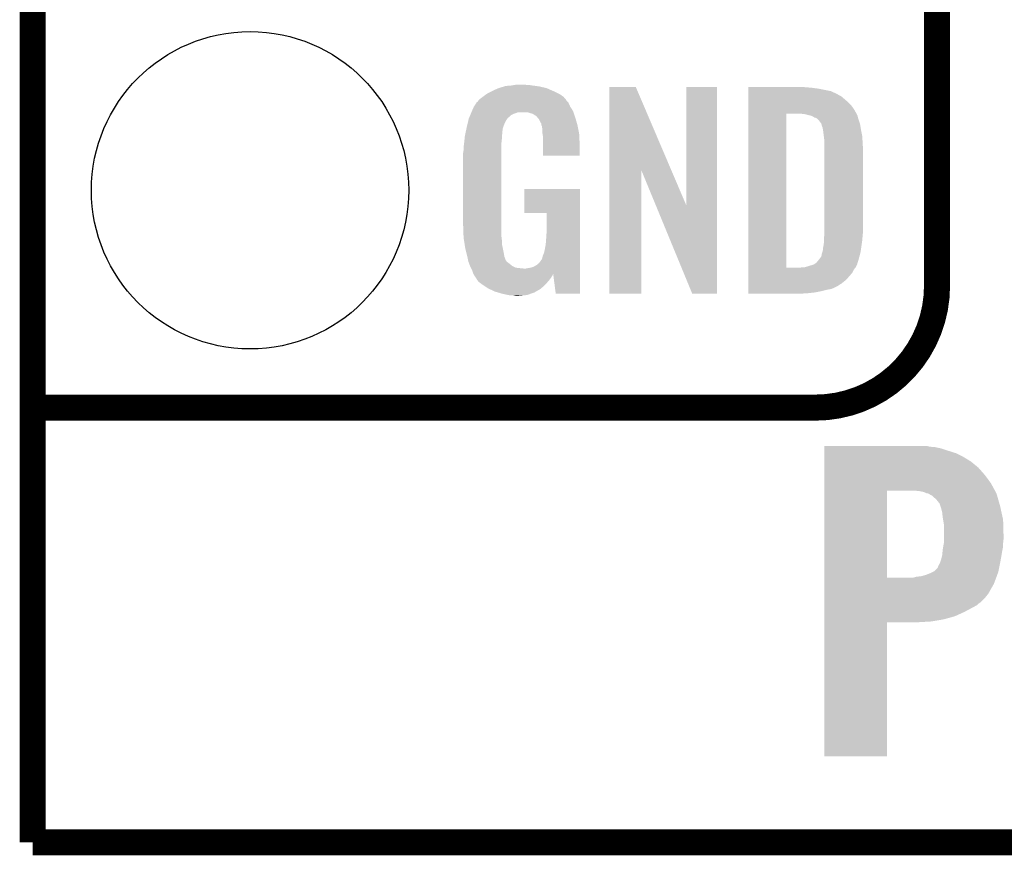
# Model space of a CAD drawing. Extents: x -1.3 to 24.2, y -3.9 to 39.2.
# Tile 1 of 34: x -1.3 to 4.4, y -3.9 to 1. Entities that reach past the tile are written whole.
import ezdxf

# ---------------------------------------------------------------- set-up
doc = ezdxf.new("R2010")
doc.units = 0
doc.layers.get('0').update_dxf_attribs({"linetype": 'CONTINUOUS'})
for name, color, linetype in [('PRESSURE_24_CLICK_V100_GKO', 5, 'CONTINUOUS'), ('PRESSURE_24_CLICK_V100_GTO', 14, 'CONTINUOUS'), ('PRESSURE_24_CLICK_V100_GTS', 12, 'CONTINUOUS')]:
    doc.layers.add(name, color=color, linetype=linetype)

# ---------------------------------------------------------------- blocks, each defined once
blk = doc.blocks.new('ROUND_23')
blk.add_circle((0, 0), 0.9271)

msp = doc.modelspace()

# ---------------------------------------------------------------- linework, layer by layer
at = {"layer": 'PRESSURE_24_CLICK_V100_GKO', "const_width": 0.1524}
for points in [[(-1.27, -3.81), (-1.27, 36.83)], [(-1.27, -3.81), (21.59, -3.81)]]:
    msp.add_lwpolyline(points, dxfattribs=at)
at = {"layer": 'PRESSURE_24_CLICK_V100_GTO', "const_width": 0.1524}
for points in [[(4.0132, -0.5588), (4.0132, 18.3388)], [(-1.27, -1.27), (-0.26924, -1.27)], [(-1.27, -1.27), (3.302, -1.27)]]:
    msp.add_lwpolyline(points, dxfattribs=at)
msp.add_lwpolyline([(3.302, -1.27, 0.4142136), (4.0132, -0.5588)], format="xyb", dxfattribs=at)
at = {"layer": 'PRESSURE_24_CLICK_V100_GTO'}
for points in [[(1.386842, 0.56642), (1.41224, 0.57912), (1.798316, 0.56642), (1.77292, 0.57912)], [(1.41224, 0.57912), (1.4224, 0.5842), (1.77292, 0.57912), (1.761308, 0.5842)], [(1.4224, 0.5842), (1.44526, 0.59436), (1.761308, 0.5842), (1.738084, 0.59436)], [(1.44526, 0.59436), (1.452874, 0.596898), (1.738084, 0.59436), (1.732282, 0.596898)], [(1.452874, 0.596898), (1.46812, 0.60198), (1.732282, 0.596898), (1.710686, 0.60198)], [(1.46812, 0.60198), (1.485054, 0.60706), (1.710686, 0.60198), (1.689098, 0.60706)], [(1.485054, 0.60706), (1.493522, 0.6096), (1.689098, 0.60706), (1.67005, 0.6096)], [(1.493522, 0.6096), (1.524, 0.61214), (1.67005, 0.6096), (1.651, 0.61214)], [(1.524, 0.61214), (1.53924, 0.61468), (1.651, 0.61214), (1.635762, 0.61468)], [(1.53924, 0.61468), (1.554482, 0.61722), (1.617982, 0.61468), (1.607822, 0.61722)], [(2.098054, 0.116708), (2.098064, 0.604502), (2.461056, 0.116708), (2.252984, 0.604502)], [(2.098064, 0.604502), (2.098066, 0.60452), (2.252984, 0.604502), (2.098066, 0.60452)], [(2.54762, -0.086232), (2.547644, 0.604494), (2.727944, -0.086232), (2.72796, 0.604494)], [(2.547644, 0.604494), (2.547646, 0.60452), (2.72796, 0.604494), (2.547646, 0.60452)], [(2.910864, 0.60198), (2.910866, 0.60452), (3.24612, 0.60198), (3.22072, 0.60452)], [(2.910864, 0.59944), (2.910864, 0.60198), (3.27914, 0.59944), (3.24612, 0.60198)], [(2.910864, 0.59436), (2.910864, 0.59944), (3.317238, 0.59436), (3.27914, 0.59944)], [(2.910864, 0.579118), (2.910864, 0.59436), (3.393442, 0.579118), (3.317238, 0.59436)], [(2.910864, 0.56388), (2.910864, 0.579118), (3.42646, 0.56388), (3.393442, 0.579118)], [(1.32842, 0.51563), (1.332992, 0.523244), (1.856732, 0.51563), (1.849122, 0.523244)], [(1.332992, 0.523244), (1.33604, 0.528316), (1.849122, 0.523244), (1.846582, 0.528316)], [(1.33604, 0.528316), (1.336044, 0.528322), (1.846582, 0.528316), (1.846578, 0.528322)], [(1.336044, 0.528322), (1.3589, 0.5461), (1.846578, 0.528322), (1.831342, 0.5461)], [(1.3589, 0.5461), (1.37636, 0.558798), (1.831342, 0.5461), (1.813556, 0.558798)], [(1.37636, 0.558798), (1.386842, 0.56642), (1.813556, 0.558798), (1.798316, 0.56642)], [(2.910864, 0.561338), (2.910864, 0.56388), (3.431542, 0.561338), (3.42646, 0.56388)], [(2.910864, 0.55626), (2.910864, 0.561338), (3.439162, 0.55626), (3.431542, 0.561338)], [(2.910864, 0.54864), (2.910864, 0.55626), (3.454396, 0.54864), (3.439162, 0.55626)], [(2.910864, 0.5334), (2.910864, 0.54864), (3.47218, 0.5334), (3.454396, 0.54864)], [(2.910864, 0.515622), (2.910864, 0.5334), (3.4925, 0.515622), (3.47218, 0.5334)], [(1.292592, 0.45466), (1.295802, 0.462284), (1.889762, 0.45466), (1.88722, 0.462284)], [(1.295802, 0.462284), (1.29794, 0.46736), (1.88722, 0.462284), (1.88399, 0.46736)], [(1.29794, 0.46736), (1.3081, 0.49022), (1.88399, 0.46736), (1.869442, 0.49022)], [(1.3081, 0.49022), (1.308102, 0.490222), (1.869442, 0.49022), (1.869442, 0.490222)], [(1.308102, 0.490222), (1.323336, 0.513076), (1.869442, 0.490222), (1.859282, 0.513076)], [(1.323336, 0.513076), (1.32334, 0.51308), (1.859282, 0.513076), (1.85928, 0.51308)], [(1.32334, 0.51308), (1.323366, 0.51562), (1.85928, 0.51308), (1.856742, 0.51562)], [(1.323366, 0.51562), (1.32842, 0.51563), (1.856742, 0.51562), (1.856732, 0.51563)], [(2.910862, 0.4953), (2.910864, 0.515622), (3.51282, 0.4953), (3.4925, 0.515622)], [(2.910862, 0.4699), (2.910862, 0.4953), (3.5306, 0.4699), (3.51282, 0.4953)], [(2.910862, 0.44704), (2.910862, 0.4699), (3.54307, 0.44704), (3.5306, 0.4699)], [(1.270362, 0.388618), (1.2752, 0.408938), (1.4859, 0.388618), (1.49606, 0.408938)], [(1.2752, 0.408938), (1.277622, 0.419102), (1.49606, 0.408938), (1.502838, 0.419102)], [(1.277622, 0.419102), (1.279758, 0.424176), (1.502838, 0.419102), (1.506224, 0.424176)], [(1.279758, 0.424176), (1.280828, 0.426718), (1.506224, 0.424176), (1.511296, 0.426718)], [(1.280828, 0.426718), (1.285106, 0.436878), (1.511296, 0.426718), (1.521458, 0.436878)], [(1.285106, 0.436878), (1.288314, 0.4445), (1.521458, 0.436878), (1.534158, 0.4445)], [(1.288314, 0.4445), (1.292592, 0.454658), (1.534158, 0.4445), (1.562098, 0.454658)], [(1.292592, 0.454658), (1.292592, 0.45466), (1.562098, 0.454658), (1.625596, 0.45466)], [(1.640842, 0.44958), (1.625596, 0.45466), (1.891456, 0.44958), (1.889762, 0.45466)], [(1.651002, 0.447042), (1.640842, 0.44958), (1.892302, 0.447042), (1.891456, 0.44958)], [(1.666238, 0.436882), (1.651002, 0.447042), (1.895688, 0.436882), (1.892302, 0.447042)], [(1.671316, 0.434342), (1.666238, 0.436882), (1.896534, 0.434342), (1.895688, 0.436882)], [(1.680026, 0.42418), (1.671316, 0.434342), (1.89992, 0.42418), (1.896534, 0.434342)], [(1.68656, 0.416556), (1.680026, 0.42418), (1.902164, 0.416556), (1.89992, 0.42418)], [(1.69672, 0.396242), (1.68656, 0.416556), (1.908138, 0.396242), (1.902164, 0.416556)], [(2.910842, -0.452098), (2.910862, 0.44704), (3.13182, -0.452098), (3.131842, 0.44704)], [(3.243582, 0.4445), (3.223258, 0.44704), (3.544456, 0.4445), (3.54307, 0.44704)], [(3.25247, 0.44196), (3.243582, 0.4445), (3.54584, 0.44196), (3.544456, 0.4445)], [(3.261358, 0.43942), (3.25247, 0.44196), (3.547112, 0.43942), (3.54584, 0.44196)], [(3.274062, 0.436878), (3.261358, 0.43942), (3.548382, 0.436878), (3.547112, 0.43942)], [(3.286762, 0.431798), (3.274062, 0.436878), (3.549652, 0.431798), (3.548382, 0.436878)], [(3.294382, 0.42672), (3.286762, 0.431798), (3.55092, 0.42672), (3.549652, 0.431798)], [(3.299464, 0.42418), (3.294382, 0.42672), (3.551646, 0.42418), (3.55092, 0.42672)], [(3.302004, 0.424178), (3.299464, 0.42418), (3.551648, 0.424178), (3.551646, 0.42418)], [(3.31216, 0.419098), (3.302004, 0.424178), (3.553098, 0.419098), (3.551648, 0.424178)], [(3.322318, 0.40894), (3.31216, 0.419098), (3.556, 0.40894), (3.553098, 0.419098)], [(3.32232, 0.408938), (3.322318, 0.40894), (3.556002, 0.408938), (3.556, 0.40894)], [(3.337562, 0.388618), (3.32232, 0.408938), (3.562774, 0.388618), (3.556002, 0.408938)], [(1.260106, 0.342898), (1.262244, 0.353058), (1.4732, 0.342898), (1.47574, 0.353058)], [(1.262244, 0.353058), (1.263848, 0.360676), (1.47574, 0.353058), (1.47574, 0.360676)], [(1.263848, 0.360676), (1.26492, 0.36576), (1.47574, 0.360676), (1.477588, 0.36576)], [(1.26492, 0.36576), (1.270362, 0.388618), (1.477588, 0.36576), (1.4859, 0.388618)], [(1.701796, 0.388626), (1.69672, 0.396242), (1.910378, 0.388626), (1.908138, 0.396242)], [(1.7018, 0.381004), (1.701796, 0.388626), (1.91262, 0.381004), (1.910378, 0.388626)], [(1.701802, 0.381002), (1.7018, 0.381004), (1.91262, 0.381002), (1.91262, 0.381004)], [(1.704338, 0.375924), (1.701802, 0.381002), (1.913588, 0.375924), (1.91262, 0.381002)], [(1.70434, 0.373382), (1.704338, 0.375924), (1.914072, 0.373382), (1.913588, 0.375924)], [(1.70688, 0.360682), (1.70434, 0.373382), (1.916492, 0.360682), (1.914072, 0.373382)], [(1.70688, 0.340362), (1.70688, 0.360682), (1.920362, 0.340362), (1.916492, 0.360682)], [(3.338198, 0.38608), (3.337562, 0.388618), (3.56362, 0.38608), (3.562774, 0.388618)], [(3.3401, 0.378462), (3.338198, 0.38608), (3.56489, 0.378462), (3.56362, 0.38608)], [(3.34264, 0.37084), (3.3401, 0.378462), (3.56616, 0.37084), (3.56489, 0.378462)], [(3.34518, 0.365756), (3.34264, 0.37084), (3.567008, 0.365756), (3.56616, 0.37084)], [(3.34518, 0.363218), (3.34518, 0.365756), (3.567432, 0.363218), (3.567008, 0.365756)], [(3.34645, 0.3556), (3.34518, 0.363218), (3.5687, 0.3556), (3.567432, 0.363218)], [(3.34772, 0.34798), (3.34645, 0.3556), (3.570224, 0.34798), (3.5687, 0.3556)], [(3.35153, 0.3175), (3.34772, 0.34798), (3.57632, 0.3175), (3.570224, 0.34798)], [(1.250214, 0.274318), (1.25262, 0.29718), (1.46812, 0.274318), (1.47066, 0.29718)], [(1.25262, 0.29718), (1.254492, 0.314958), (1.47066, 0.29718), (1.47066, 0.314958)], [(1.254492, 0.314958), (1.25476, 0.3175), (1.47066, 0.314958), (1.471082, 0.3175)], [(1.25476, 0.3175), (1.257432, 0.330198), (1.471082, 0.3175), (1.4732, 0.330198)], [(1.257432, 0.330198), (1.260106, 0.342898), (1.4732, 0.330198), (1.4732, 0.342898)], [(1.708836, 0.327658), (1.70688, 0.340362), (1.92278, 0.327658), (1.920362, 0.340362)], [(1.71196, 0.307342), (1.708836, 0.327658), (1.923628, 0.307342), (1.92278, 0.327658)], [(1.71196, 0.2667), (1.71196, 0.307342), (1.92532, 0.2667), (1.923628, 0.307342)], [(3.35534, 0.287018), (3.35153, 0.3175), (3.578114, 0.287018), (3.57632, 0.3175)], [(1.2446, 0.218442), (1.24714, 0.233682), (1.46812, 0.218442), (1.46812, 0.233682)], [(1.24714, 0.25146), (1.24968, 0.26924), (1.46812, 0.25146), (1.46812, 0.26924)], [(1.24714, 0.233682), (1.24714, 0.25146), (1.46812, 0.233682), (1.46812, 0.25146)], [(1.24968, 0.26924), (1.250214, 0.274318), (1.46812, 0.26924), (1.46812, 0.274318)], [(1.71196, 0.203226), (1.71196, 0.2667), (1.925294, 0.203226), (1.92532, 0.2667)], [(3.35534, 0.27432), (3.35534, 0.287018), (3.57886, 0.27432), (3.578114, 0.287018)], [(3.35534, 0.228602), (3.35534, 0.27432), (3.5814, 0.228602), (3.57886, 0.27432)], [(1.2446, -0.20574), (1.2446, 0.218442), (1.46812, -0.20574), (1.46812, 0.218442)], [(1.925294, 0.2032), (1.71196, 0.203226), (1.925294, 0.2032), (1.925294, 0.203226)], [(3.35534, -0.23622), (3.35534, 0.228602), (3.5814, -0.23622), (3.5814, 0.228602)], [(2.09804, -0.604494), (2.098054, 0.116708), (2.285974, -0.604494), (2.286, 0.116708)], [(2.369622, -0.086232), (2.286, 0.116708), (2.54762, -0.086232), (2.461056, 0.116708)], [(1.60274, -0.132054), (1.602764, 0.007594), (1.927854, -0.132054), (1.92786, 0.007594)], [(1.602764, 0.007594), (1.602766, 0.00762), (1.92786, 0.007594), (1.602766, 0.00762)], [(2.583176, -0.604502), (2.369622, -0.086232), (2.727934, -0.604502), (2.727944, -0.086232)], [(1.732254, -0.13208), (1.60274, -0.132054), (1.927854, -0.13208), (1.927854, -0.132054)], [(1.73228, -0.243842), (1.732254, -0.13208), (1.927848, -0.243842), (1.927854, -0.13208)], [(1.246868, -0.26924), (1.2446, -0.20574), (1.46812, -0.26924), (1.46812, -0.20574)], [(1.24714, -0.276858), (1.246868, -0.26924), (1.469074, -0.276858), (1.46812, -0.26924)], [(1.249174, -0.289562), (1.24714, -0.276858), (1.47066, -0.289562), (1.469074, -0.276858)], [(1.7272, -0.31496), (1.72974, -0.28194), (1.927846, -0.31496), (1.927846, -0.28194)], [(1.72974, -0.28194), (1.73228, -0.243842), (1.927846, -0.28194), (1.927848, -0.243842)], [(3.3528, -0.279398), (3.354416, -0.26162), (3.577378, -0.279398), (3.57886, -0.26162)], [(3.3528, -0.2921), (3.3528, -0.279398), (3.57632, -0.2921), (3.577378, -0.279398)], [(3.354416, -0.26162), (3.35534, -0.25146), (3.57886, -0.26162), (3.579876, -0.25146)], [(3.35534, -0.25146), (3.35534, -0.23622), (3.579876, -0.25146), (3.5814, -0.23622)], [(1.252832, -0.312422), (1.249174, -0.289562), (1.47066, -0.312422), (1.47066, -0.289562)], [(1.256488, -0.33528), (1.252832, -0.312422), (1.47574, -0.33528), (1.47066, -0.312422)], [(1.2573, -0.34036), (1.256488, -0.33528), (1.476756, -0.34036), (1.47574, -0.33528)], [(1.26238, -0.36068), (1.2573, -0.34036), (1.48082, -0.36068), (1.476756, -0.34036)], [(1.71704, -0.365758), (1.72212, -0.3429), (1.927844, -0.365758), (1.927844, -0.3429)], [(1.72212, -0.3429), (1.7272, -0.31496), (1.927844, -0.3429), (1.927846, -0.31496)], [(3.347718, -0.345442), (3.34772, -0.335282), (3.568698, -0.345442), (3.57015, -0.335282)], [(3.34772, -0.335282), (3.35026, -0.322578), (3.57015, -0.335282), (3.571966, -0.322578)], [(3.35026, -0.322578), (3.3528, -0.30226), (3.571966, -0.322578), (3.574868, -0.30226)], [(3.3528, -0.30226), (3.3528, -0.2921), (3.574868, -0.30226), (3.57632, -0.2921)], [(1.269366, -0.388622), (1.26238, -0.36068), (1.485902, -0.388622), (1.48082, -0.36068)], [(1.27, -0.39116), (1.269366, -0.388622), (1.486856, -0.39116), (1.485902, -0.388622)], [(1.273556, -0.408936), (1.27, -0.39116), (1.493524, -0.408936), (1.486856, -0.39116)], [(1.70434, -0.403856), (1.70688, -0.396238), (1.927842, -0.403856), (1.927842, -0.396238)], [(1.70688, -0.396238), (1.709422, -0.383538), (1.927842, -0.396238), (1.927842, -0.383538)], [(1.709422, -0.383538), (1.71704, -0.365758), (1.927842, -0.383538), (1.927844, -0.365758)], [(3.32232, -0.4064), (3.32613, -0.40132), (3.554436, -0.4064), (3.556, -0.40132)], [(3.32613, -0.40132), (3.337558, -0.386084), (3.556, -0.40132), (3.560062, -0.386084)], [(3.337558, -0.386084), (3.3401, -0.37084), (3.560062, -0.386084), (3.564128, -0.37084)], [(3.3401, -0.37084), (3.342638, -0.363222), (3.564128, -0.37084), (3.56616, -0.363222)], [(3.342638, -0.363222), (3.345178, -0.355602), (3.56616, -0.363222), (3.567248, -0.355602)], [(3.345178, -0.355602), (3.34518, -0.353064), (3.567248, -0.355602), (3.56761, -0.353064)], [(3.34518, -0.353064), (3.347718, -0.345442), (3.56761, -0.353064), (3.568698, -0.345442)], [(1.274066, -0.411484), (1.273556, -0.408936), (1.496062, -0.411484), (1.493524, -0.408936)], [(1.27508, -0.416556), (1.274066, -0.411484), (1.498604, -0.416556), (1.496062, -0.411484)], [(1.27508, -0.416558), (1.27508, -0.416556), (1.498608, -0.416558), (1.498604, -0.416556)], [(1.280796, -0.4318), (1.27508, -0.416558), (1.51892, -0.4318), (1.498608, -0.416558)], [(1.2827, -0.43688), (1.280796, -0.4318), (1.52527, -0.43688), (1.51892, -0.4318)], [(1.284878, -0.441962), (1.2827, -0.43688), (1.531622, -0.441962), (1.52527, -0.43688)], [(1.289232, -0.45212), (1.284878, -0.441962), (1.551944, -0.45212), (1.531622, -0.441962)], [(1.29032, -0.45466), (1.289232, -0.45212), (1.57226, -0.45466), (1.551944, -0.45212)], [(1.29159, -0.4572), (1.29032, -0.45466), (1.597658, -0.4572), (1.57226, -0.45466)], [(1.29794, -0.4699), (1.29159, -0.4572), (1.927838, -0.4699), (1.92784, -0.4572)], [(1.610362, -0.4572), (1.62306, -0.45466), (1.92784, -0.4572), (1.92784, -0.45466)], [(1.62306, -0.45466), (1.640842, -0.452118), (1.92784, -0.45466), (1.92784, -0.452118)], [(1.640842, -0.452118), (1.656082, -0.44704), (1.92784, -0.452118), (1.92784, -0.44704)], [(1.656082, -0.44704), (1.673854, -0.43688), (1.92784, -0.44704), (1.92784, -0.43688)], [(1.673854, -0.43688), (1.689102, -0.424178), (1.92784, -0.43688), (1.92784, -0.424178)], [(1.689102, -0.424178), (1.701802, -0.406398), (1.92784, -0.424178), (1.927842, -0.406398)], [(1.701802, -0.406398), (1.70434, -0.403856), (1.927842, -0.406398), (1.927842, -0.403856)], [(2.910842, -0.45212), (2.910842, -0.452098), (3.213098, -0.45212), (3.13182, -0.452098)], [(2.910842, -0.462282), (2.910842, -0.45212), (3.528058, -0.462282), (3.536184, -0.45212)], [(3.213098, -0.45212), (3.225798, -0.44958), (3.536184, -0.45212), (3.538216, -0.44958)], [(3.241036, -0.44958), (3.241048, -0.449576), (3.538216, -0.44958), (3.53822, -0.449576)], [(3.241048, -0.449576), (3.27406, -0.43942), (3.53822, -0.449576), (3.543298, -0.43942)], [(3.27406, -0.43942), (3.29184, -0.434342), (3.543298, -0.43942), (3.545838, -0.434342)], [(3.29184, -0.434342), (3.291842, -0.43434), (3.545838, -0.434342), (3.54584, -0.43434)], [(3.291842, -0.43434), (3.30708, -0.42418), (3.54584, -0.43434), (3.548966, -0.42418)], [(3.30708, -0.42418), (3.309622, -0.421638), (3.548966, -0.42418), (3.549748, -0.421638)], [(3.309622, -0.421638), (3.32232, -0.4064), (3.549748, -0.421638), (3.554436, -0.4064)], [(1.30302, -0.485138), (1.29794, -0.4699), (1.927838, -0.485138), (1.927838, -0.4699)], [(1.304038, -0.487172), (1.30302, -0.485138), (1.927838, -0.487172), (1.927838, -0.485138)], [(1.305564, -0.490224), (1.304038, -0.487172), (1.770378, -0.490224), (1.77038, -0.487172)], [(1.3081, -0.495298), (1.305564, -0.490224), (1.767478, -0.495298), (1.770378, -0.490224)], [(1.316568, -0.508), (1.3081, -0.495298), (1.76022, -0.508), (1.767478, -0.495298)], [(1.31826, -0.51054), (1.316568, -0.508), (1.758314, -0.51054), (1.76022, -0.508)], [(1.320794, -0.513074), (1.31826, -0.51054), (1.756414, -0.513074), (1.758314, -0.51054)], [(1.3208, -0.51562), (1.320794, -0.513074), (1.754504, -0.51562), (1.756414, -0.513074)], [(1.329872, -0.52832), (1.3208, -0.51562), (1.74498, -0.52832), (1.754504, -0.51562)], [(1.785618, -0.604496), (1.7704, -0.487172), (1.927834, -0.604496), (1.927838, -0.487172)], [(2.91084, -0.523242), (2.910842, -0.482596), (3.482338, -0.523242), (3.5179, -0.482596)], [(2.910842, -0.482596), (2.910842, -0.462282), (3.5179, -0.482596), (3.528058, -0.462282)], [(1.333498, -0.533398), (1.329872, -0.52832), (1.740466, -0.533398), (1.74498, -0.52832)], [(1.35382, -0.54864), (1.333498, -0.533398), (1.726916, -0.54864), (1.740466, -0.533398)], [(1.357632, -0.55118), (1.35382, -0.54864), (1.72466, -0.55118), (1.726916, -0.54864)], [(1.391918, -0.574038), (1.357632, -0.55118), (1.699516, -0.574038), (1.72466, -0.55118)], [(1.39737, -0.576582), (1.391918, -0.574038), (1.696718, -0.576582), (1.699516, -0.574038)], [(2.91084, -0.54356), (2.91084, -0.523242), (3.456938, -0.54356), (3.482338, -0.523242)], [(2.91084, -0.56134), (2.91084, -0.54356), (3.428998, -0.56134), (3.456938, -0.54356)], [(2.91084, -0.56896), (2.91084, -0.56134), (3.41376, -0.56896), (3.428998, -0.56134)], [(2.91084, -0.57658), (2.91084, -0.56896), (3.395978, -0.57658), (3.41376, -0.56896)], [(1.43002, -0.59182), (1.39737, -0.576582), (1.670048, -0.59182), (1.696718, -0.576582)], [(1.447292, -0.5969), (1.43002, -0.59182), (1.661158, -0.5969), (1.670048, -0.59182)], [(1.4732, -0.60452), (1.447292, -0.5969), (1.639568, -0.60452), (1.661158, -0.5969)], [(1.50876, -0.61214), (1.4732, -0.60452), (1.617978, -0.61214), (1.639568, -0.60452)], [(1.523998, -0.61468), (1.50876, -0.61214), (1.59258, -0.61468), (1.617978, -0.61214)], [(1.551938, -0.61722), (1.539238, -0.61468), (1.567182, -0.61722), (1.59258, -0.61468)], [(1.927834, -0.60452), (1.785618, -0.604496), (1.927834, -0.60452), (1.927834, -0.604496)], [(2.285974, -0.60452), (2.09804, -0.604494), (2.285974, -0.60452), (2.285974, -0.604494)], [(2.727934, -0.60452), (2.583176, -0.604502), (2.727934, -0.60452), (2.727934, -0.604502)], [(2.91084, -0.58166), (2.91084, -0.57658), (3.36804, -0.58166), (3.395978, -0.57658)], [(2.91084, -0.58928), (2.91084, -0.58166), (3.33756, -0.58928), (3.36804, -0.58166)], [(2.91084, -0.5969), (2.91084, -0.58928), (3.29946, -0.5969), (3.33756, -0.58928)], [(2.91084, -0.60198), (2.91084, -0.5969), (3.25374, -0.60198), (3.29946, -0.5969)], [(2.91084, -0.604494), (2.91084, -0.60198), (3.205974, -0.604494), (3.25374, -0.60198)], [(3.205482, -0.60452), (2.91084, -0.604494), (3.205482, -0.60452), (3.205974, -0.604494)], [(3.355364, -1.4986), (3.355366, -1.49352), (3.972562, -1.4986), (3.952242, -1.49352)], [(3.355364, -1.50114), (3.355364, -1.4986), (4.003042, -1.50114), (3.972562, -1.4986)], [(3.355364, -1.508762), (3.355364, -1.50114), (4.0386, -1.508762), (4.003042, -1.50114)], [(3.355364, -1.52146), (3.355364, -1.508762), (4.0767, -1.52146), (4.0386, -1.508762)], [(3.355364, -1.5367), (3.355364, -1.52146), (4.12496, -1.5367), (4.0767, -1.52146)], [(3.355364, -1.55702), (3.355364, -1.5367), (4.165598, -1.55702), (4.12496, -1.5367)], [(3.355364, -1.58496), (3.355364, -1.55702), (4.21132, -1.58496), (4.165598, -1.55702)], [(3.355364, -1.62052), (3.355364, -1.58496), (4.2545, -1.62052), (4.21132, -1.58496)], [(3.355362, -1.663698), (3.355364, -1.62052), (4.292598, -1.663698), (4.2545, -1.62052)], [(3.355362, -1.71196), (3.355362, -1.663698), (4.328162, -1.71196), (4.292598, -1.663698)], [(3.355362, -1.75514), (3.355362, -1.71196), (4.351552, -1.75514), (4.328162, -1.71196)], [(3.355354, -2.263118), (3.355362, -1.755142), (3.721102, -2.263118), (3.721122, -1.755142)], [(3.355362, -1.755142), (3.355362, -1.75514), (3.721122, -1.755142), (3.88366, -1.75514)], [(3.90906, -1.75768), (3.88366, -1.75514), (4.352928, -1.75768), (4.351552, -1.75514)], [(3.934462, -1.762762), (3.90906, -1.75768), (4.35568, -1.762762), (4.352928, -1.75768)], [(3.952242, -1.77038), (3.934462, -1.762762), (4.359806, -1.77038), (4.35568, -1.762762)], [(3.964946, -1.772922), (3.952242, -1.77038), (4.361182, -1.772922), (4.359806, -1.77038)], [(3.975104, -1.78054), (3.964946, -1.772922), (4.36336, -1.78054), (4.361182, -1.772922)], [(3.980184, -1.78308), (3.975104, -1.78054), (4.364086, -1.78308), (4.36336, -1.78054)], [(3.982728, -1.783086), (3.980184, -1.78308), (4.364086, -1.783086), (4.364086, -1.78308)], [(4.010662, -1.808482), (3.982728, -1.783086), (4.371342, -1.808482), (4.364086, -1.783086)], [(4.02844, -1.831342), (4.010662, -1.808482), (4.377874, -1.831342), (4.371342, -1.808482)], [(4.032672, -1.844038), (4.02844, -1.831342), (4.3815, -1.844038), (4.377874, -1.831342)], [(4.0386, -1.861824), (4.032672, -1.844038), (4.385392, -1.861824), (4.3815, -1.844038)], [(4.0386, -1.864362), (4.0386, -1.861824), (4.385946, -1.864362), (4.385392, -1.861824)], [(4.04368, -1.884682), (4.0386, -1.864362), (4.390392, -1.884682), (4.385946, -1.864362)], [(4.04622, -1.91008), (4.04368, -1.884682), (4.395946, -1.91008), (4.390392, -1.884682)], [(4.048762, -1.925322), (4.04622, -1.91008), (4.39928, -1.925322), (4.395946, -1.91008)], [(4.05384, -1.955802), (4.048762, -1.925322), (4.400128, -1.955802), (4.39928, -1.925322)], [(4.05384, -2.01676), (4.05384, -1.955802), (4.40182, -2.01676), (4.400128, -1.955802)], [(4.049356, -2.082802), (4.052942, -2.062482), (4.39928, -2.082802), (4.39928, -2.062482)], [(4.052942, -2.062482), (4.05384, -2.057402), (4.39928, -2.062482), (4.399844, -2.057402)], [(4.05384, -2.03962), (4.05384, -2.01676), (4.40182, -2.03962), (4.40182, -2.01676)], [(4.05384, -2.057402), (4.05384, -2.03962), (4.399844, -2.057402), (4.40182, -2.03962)], [(4.04368, -2.13106), (4.045584, -2.1082), (4.390224, -2.13106), (4.3942, -2.1082)], [(4.045584, -2.1082), (4.04622, -2.100578), (4.3942, -2.1082), (4.395724, -2.100578)], [(4.04622, -2.100578), (4.049356, -2.082802), (4.395724, -2.100578), (4.39928, -2.082802)], [(4.02082, -2.19456), (4.02844, -2.181864), (4.37845, -2.19456), (4.38099, -2.181864)], [(4.02844, -2.181864), (4.034154, -2.16662), (4.38099, -2.181864), (4.38404, -2.16662)], [(4.034154, -2.16662), (4.036058, -2.161542), (4.38404, -2.16662), (4.384922, -2.161542)], [(4.036058, -2.161542), (4.04368, -2.13106), (4.384922, -2.161542), (4.390224, -2.13106)], [(3.94716, -2.247902), (3.97256, -2.23774), (4.364752, -2.247902), (4.368516, -2.23774)], [(3.97256, -2.23774), (3.987798, -2.23012), (4.368516, -2.23774), (4.371338, -2.23012)], [(3.987798, -2.23012), (3.997954, -2.225042), (4.371338, -2.23012), (4.372352, -2.225042)], [(3.997954, -2.225042), (4.015738, -2.20726), (4.372352, -2.225042), (4.37591, -2.20726)], [(4.015738, -2.20726), (4.01828, -2.20218), (4.37591, -2.20726), (4.376926, -2.20218)], [(4.01828, -2.20218), (4.02082, -2.19456), (4.376926, -2.20218), (4.37845, -2.19456)], [(3.355352, -2.357114), (3.355354, -2.298702), (4.31292, -2.357114), (4.34594, -2.298702)], [(3.355354, -2.26314), (3.355354, -2.263118), (3.876038, -2.26314), (3.721102, -2.263118)], [(3.355354, -2.298702), (3.355354, -2.26314), (4.34594, -2.298702), (4.359108, -2.26314)], [(3.876038, -2.26314), (3.893818, -2.25806), (4.359108, -2.26314), (4.36099, -2.25806)], [(3.893818, -2.25806), (3.919218, -2.25552), (4.36099, -2.25806), (4.36193, -2.25552)], [(3.919218, -2.25552), (3.94716, -2.247902), (4.36193, -2.25552), (4.364752, -2.247902)], [(3.355352, -2.38252), (3.355352, -2.357114), (4.2926, -2.38252), (4.31292, -2.357114)], [(3.355352, -2.407922), (3.355352, -2.38252), (4.267196, -2.407922), (4.2926, -2.38252)], [(3.355352, -2.41046), (3.355352, -2.407922), (4.262124, -2.41046), (4.267196, -2.407922)], [(3.355352, -2.425702), (3.355352, -2.41046), (4.244338, -2.425702), (4.262124, -2.41046)], [(3.35535, -2.489202), (3.355352, -2.4638), (4.11734, -2.489202), (4.173222, -2.4638)], [(3.355352, -2.44348), (3.355352, -2.425702), (4.21132, -2.44348), (4.244338, -2.425702)], [(3.355352, -2.4638), (3.355352, -2.44348), (4.173222, -2.4638), (4.21132, -2.44348)], [(3.35534, -3.307054), (3.35535, -2.524786), (3.721074, -3.307054), (3.7211, -2.524786)], [(3.35535, -2.50698), (3.35535, -2.489202), (4.05384, -2.50698), (4.11734, -2.489202)], [(3.35535, -2.51968), (3.35535, -2.50698), (3.98018, -2.51968), (4.05384, -2.50698)], [(3.35535, -2.52476), (3.35535, -2.51968), (3.893822, -2.52476), (3.98018, -2.51968)], [(3.35535, -2.524786), (3.35535, -2.52476), (3.7211, -2.524786), (3.893822, -2.52476)], [(3.721074, -3.30708), (3.35534, -3.307054), (3.721074, -3.30708), (3.721074, -3.307054)]]:
    msp.add_solid(points, dxfattribs=at)

# ---------------------------------------------------------------- block references
at = {"layer": 'PRESSURE_24_CLICK_V100_GTS'}
msp.add_blockref('ROUND_23', (0, 0), dxfattribs=at)

doc.saveas('drawing.dxf')
